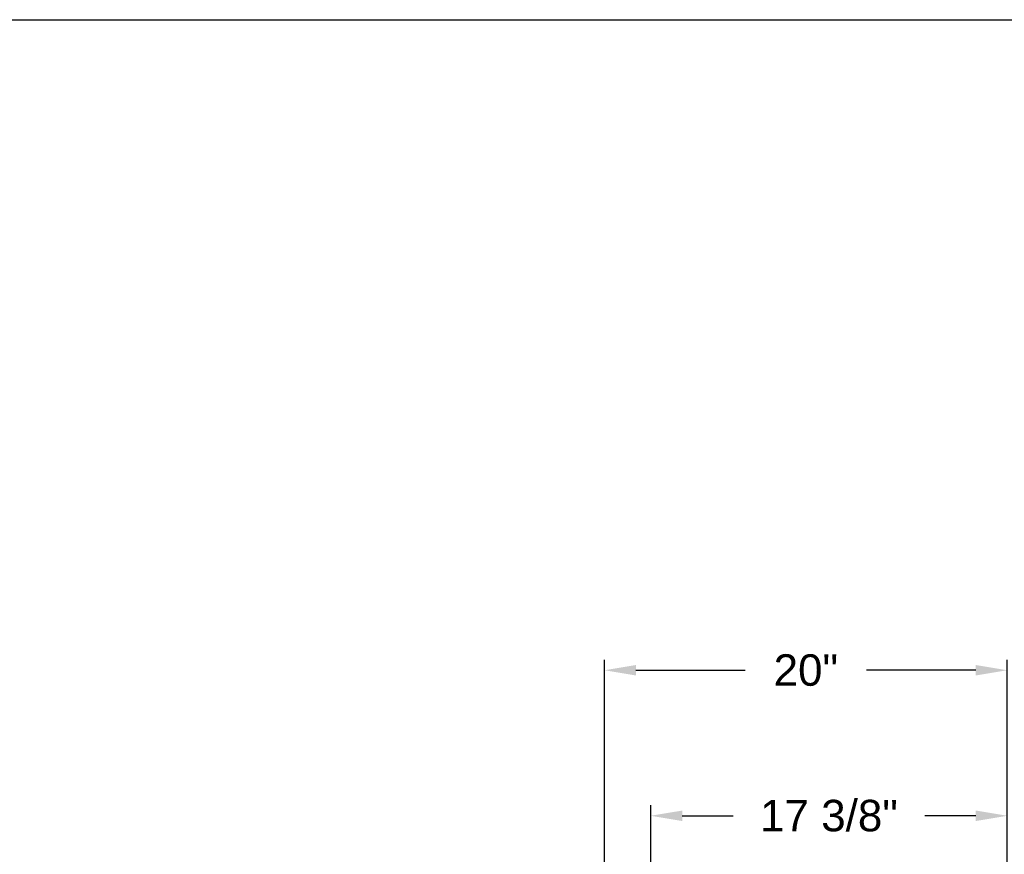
# Model space of a CAD drawing. Header units: inches. Extents: x 170 to 312, y 215 to 248.
# Tile 241 of 256: x 223.32 to 226.25, y 244.69 to 247.18. Entities that reach past the tile are written whole.
import ezdxf

# ---------------------------------------------------------------- set-up
doc = ezdxf.new("R2010")
doc.units = ezdxf.units.IN
doc.header["$LTSCALE"] = 0.25
doc.header["$MEASUREMENT"] = 0
doc.layers.add('ANNOTATIONS', color=1, linetype='Continuous')
doc.styles.add('ARIAL', font='arial.ttf', dxfattribs={"height": 0.09375})
doc.dimstyles.new('STANDARD$0', dxfattribs={"dimtxt": 0.09375, "dimasz": 0.09375, "dimexe": 0.03125, "dimexo": 0.046875, "dimgap": 0.09, "dimtad": 0, "dimtih": 1, "dimtoh": 1, "dimdec": 4, "dimzin": 0, "dimdsep": 46, "dimtxsty": 'ARIAL', "dimcen": 0.09, "dimadec": 0, "dimazin": 0, "dimtfac": 1, "dimtdec": 4, "dimtofl": 0, "dimtmove": 0, "dimatfit": 1, "dimfxl": 1, "dimtolj": 1, "dimtzin": 0, "dimarcsym": 0})

# ---------------------------------------------------------------- blocks, each defined once
blk = doc.blocks.new('*D79')
at = {"layer": 'ANNOTATIONS', "color": 0, "lineweight": -2, "transparency": 16777216}
for p, q in [((225.0578, 244.667), (225.0578, 245.2746)), ((226.2585, 243.2737), (226.2585, 245.2746)), ((225.1516, 245.2433), (225.4771, 245.2433)), ((226.1647, 245.2433), (225.8392, 245.2433))]:
    blk.add_line(p, q, dxfattribs=at)
at = {"layer": 'ANNOTATIONS', "color": 0, "transparency": 16777216}
for points in [[(225.1516, 245.2589), (225.1516, 245.2277), (225.0578, 245.2433)], [(226.1647, 245.2589), (226.1647, 245.2277), (226.2585, 245.2433)]]:
    blk.add_solid(points, dxfattribs=at)
at = {"layer": 'defpoints', "color": 0, "transparency": 16777216}
for p in [(225.0578, 245.2433), (225.0578, 244.6201), (226.2585, 243.2268)]:
    blk.add_point(p, dxfattribs=at)
at = {"layer": 'ANNOTATIONS', "color": 0, "transparency": 16777216, "insert": (225.6582, 245.2433), "char_height": 0.09375, "attachment_point": 5, "style": 'ARIAL'}
blk.add_mtext('\\A1;20"', dxfattribs=at)
blk = doc.blocks.new('*D80')
at = {"layer": 'ANNOTATIONS', "color": 0, "lineweight": -2, "transparency": 16777216}
for p, q in [((225.196, 244.2717), (225.196, 244.8409)), ((226.2585, 243.2737), (226.2585, 244.8409)), ((225.2897, 244.8096), (225.4421, 244.8096)), ((226.1647, 244.8096), (226.0124, 244.8096))]:
    blk.add_line(p, q, dxfattribs=at)
at = {"layer": 'ANNOTATIONS', "color": 0, "transparency": 16777216}
for points in [[(225.2897, 244.8252), (225.2897, 244.794), (225.196, 244.8096)], [(226.1647, 244.8252), (226.1647, 244.794), (226.2585, 244.8096)]]:
    blk.add_solid(points, dxfattribs=at)
at = {"layer": 'defpoints', "color": 0, "transparency": 16777216}
for p in [(226.2585, 244.8096), (225.196, 244.2248), (226.2585, 243.2268)]:
    blk.add_point(p, dxfattribs=at)
at = {"layer": 'ANNOTATIONS', "color": 0, "transparency": 16777216, "insert": (225.7272, 244.8096), "char_height": 0.09375, "attachment_point": 5, "style": 'ARIAL'}
blk.add_mtext('\\A1;17 3/8"', dxfattribs=at)

msp = doc.modelspace()

# ---------------------------------------------------------------- linework, layer by layer
at = {"layer": 'defpoints'}
msp.add_lwpolyline([(238.38533, 234.44685), (218.91545, 234.44685), (218.91545, 247.18196), (238.38533, 247.18196)], close=True, dxfattribs=at)

# ---------------------------------------------------------------- dimensions: what is measured, and where the dimension line sits
at = {"layer": 'ANNOTATIONS'}
for base, p1, p2, text, picture, middle in [((225.05781, 245.24332), (226.2585, 243.22683), (225.05781, 244.62008), '20"', '*D79', (225.65815, 245.24332)), ((226.2585, 244.80961), (225.196, 244.22482), (226.2585, 243.22683), '17 3/8"', '*D80', (225.72725, 244.80961))]:
    dim = msp.add_linear_dim(base=base, p1=p1, p2=p2, text=text, dimstyle='STANDARD$0', dxfattribs=at)
    dim.commit()
    dim.dimension.update_dxf_attribs({"geometry": picture, "text_midpoint": middle, "dimtype": 160})

doc.saveas('drawing.dxf')
